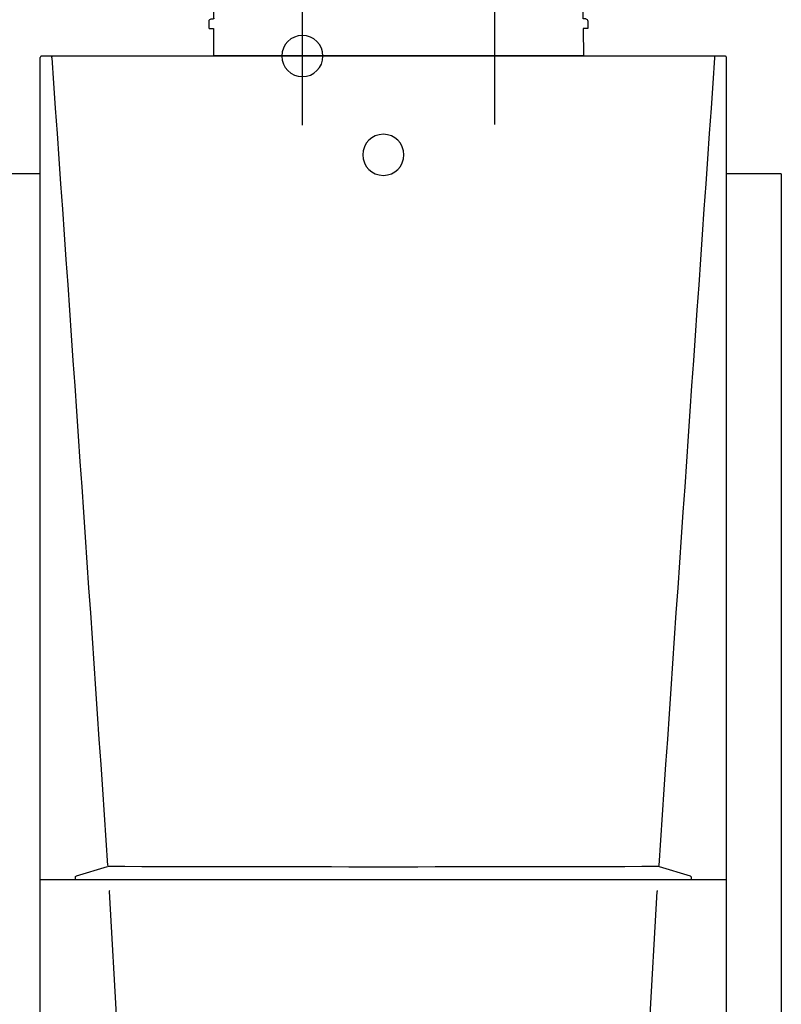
# Model space of a CAD drawing. Extents: x -156717 to 425753, y -51191 to 363295.
# Tile 79 of 256: x 69939 to 70494, y 114217 to 114934. Entities that reach past the tile are written whole.
import ezdxf
from ezdxf.lldxf.tags import DXFTag

# ---------------------------------------------------------------- set-up
doc = ezdxf.new("R2010")
doc.units = 0
doc.header["$LTSCALE"] = 50
doc.layers.get('0').update_dxf_attribs({"linetype": 'CONTINUOUS'})
doc.layers.add('Centermarks for blocks', color=1, linetype='HIDDEN2')
doc.layers.add('WL561---_CV-D', color=2, linetype='CONTINUOUS')
tags = doc.linetypes.add('CENTER2', pattern=[28.575, 19.05, -3.175, 3.175, -3.175]).pattern_tags.tags
tags[10:11] = [DXFTag(74, 4), DXFTag(75, 0), DXFTag(340, '0'), DXFTag(46, 1.0), DXFTag(50, 0.0), DXFTag(44, 0.0), DXFTag(45, 0.0)]
tags[8:9] = [DXFTag(74, 4), DXFTag(75, 0), DXFTag(340, '0'), DXFTag(46, 1.0), DXFTag(50, 0.0), DXFTag(44, 0.0), DXFTag(45, 0.0)]
tags[6:7] = [DXFTag(74, 4), DXFTag(75, 0), DXFTag(340, '0'), DXFTag(46, 1.0), DXFTag(50, 0.0), DXFTag(44, 0.0), DXFTag(45, 0.0)]
tags[4:5] = [DXFTag(74, 4), DXFTag(75, 0), DXFTag(340, '0'), DXFTag(46, 1.0), DXFTag(50, 0.0), DXFTag(44, 0.0), DXFTag(45, 0.0)]
tags = doc.linetypes.add('HIDDEN2', pattern=[0.1875, 0.125, -0.0625]).pattern_tags.tags
tags[6:7] = [DXFTag(74, 4), DXFTag(75, 0), DXFTag(340, '0'), DXFTag(46, 1.0), DXFTag(50, 0.0), DXFTag(44, 0.0), DXFTag(45, 0.0)]
tags[4:5] = [DXFTag(74, 4), DXFTag(75, 0), DXFTag(340, '0'), DXFTag(46, 1.0), DXFTag(50, 0.0), DXFTag(44, 0.0), DXFTag(45, 0.0)]

# ---------------------------------------------------------------- blocks, each defined once
blk = doc.blocks.new('FRAME FRONT DN65 3X')
at = {"linetype": 'Continuous'}
for p, q in [((-26, 1490), (-22, 1490)), ((-26, 1490), (-26, 0)), ((-22, 1490), (14, 1490)), ((514, 1490), (544, 1490))]:
    blk.add_line(p, q, dxfattribs=at)
at = {"layer": 'Centermarks for blocks', "linetype": 'HIDDEN2'}
blk.add_circle((264.01, 1503.79), 15, dxfattribs=at)
blk = doc.blocks.new('QUINTA PRO FRONT')
at = {"linetype": 'Continuous'}
for p, q in [((-248.99, 72.01), (248.99, 72.01)), ((-250.03, -677.11), (-249.99, 71.01)), ((-241.67, 70.77), (-241.67, 70.74)), ((241.65, 70.74), (241.65, 70.77)), ((-223.93, -525.81), (-201.22, -518.86)), ((201.22, -518.86), (223.93, -525.81)), ((250, -528.22), (-250.03, -528.22)), ((-224.27, -526.26), (-224.27, -527.83)), ((-223.94, -525.81), (-223.93, -525.81)), ((223.93, -525.81), (223.94, -525.81)), ((224.27, -527.83), (224.27, -526.26)), ((-199.64, -536.94), (-199.64, -536.99)), ((-191.72, -676.41), (-199.64, -536.99)), ((191.66, -676.41), (199.58, -536.99)), ((199.58, -536.99), (199.58, -536.94)), ((-249.03, -678.11), (-248.5, -678.11)), ((-248.5, -678.11), (-247.43, -677.98)), ((-247.43, -677.98), (247.41, -677.98)), ((248.47, -678.11), (247.41, -677.98)), ((249, -678.11), (248.47, -678.11))]:
    blk.add_line(p, q, dxfattribs=at)
for centre, radius, start, end in [((-192897.88, -13537.4), 193136.22, 3.8653, 4.0403392), ((188890.73, -13258.62), 189119.4, 175.9583744, 176.1371315), ((-223.82, -526.25), 0.451, 106.88127, 181.56174), ((-196.84, -537.27), 2.82, 157.85259, 173.2356), ((196.78, -537.27), 2.82, 6.76452, 22.14735)]:
    blk.add_arc(centre, radius, start, end, dxfattribs=at)
for centre, major_axis, ratio, start_param, end_param in [((-0.06, -498.07), (1204.49, 0), 0.017458, 4.544877, 4.879999), ((-249.03, -677.11), (0.707, 0.707), 0.999695, 2.356337, 3.926849), ((249, -677.11), (-0.707, 0.707), 0.999695, 2.356336, 3.926848)]:
    blk.add_ellipse(centre, major_axis=major_axis, ratio=ratio, start_param=start_param, end_param=end_param, dxfattribs=at)
for points, knots in [([(-249.99, 71.01), (-249.99, 71.14), (-249.97, 71.27), (-249.87, 71.51), (-249.79, 71.62), (-249.52, 71.9), (-249.26, 72.01), (-248.99, 72.01)], [0, 0, 0, 0, 0.25, 0.25, 0.5, 0.5, 1, 1, 1, 1]), ([(248.99, 72.01), (249.13, 72.01), (249.25, 71.98), (249.5, 71.88), (249.61, 71.81), (249.88, 71.53), (249.99, 71.27), (249.99, 71.01)], [0, 0, 0, 0, 0.25, 0.25, 0.5, 0.5, 1, 1, 1, 1]), ([(-241.67, 70.77), (-241.66, 70.89), (-241.65, 71.01), (-241.62, 71.24), (-241.59, 71.34), (-241.53, 71.51), (-241.5, 71.58), (-241.43, 71.67), (-241.39, 71.69), (-241.35, 71.7)], [0, 0, 0, 0, 0.25, 0.25, 0.5, 0.5, 0.75, 0.75, 1, 1, 1, 1]), ([(241.65, 70.77), (241.64, 70.89), (241.63, 71.01), (241.6, 71.24), (241.57, 71.34), (241.51, 71.51), (241.48, 71.58), (241.41, 71.67), (241.37, 71.69), (241.33, 71.7)], [0, 0, 0, 0, 0.25, 0.25, 0.5, 0.5, 0.75, 0.75, 1, 1, 1, 1]), ([(224.27, -526.26), (224.27, -526.24), (224.27, -526.17), (224.23, -526.04), (224.12, -525.9), (224.01, -525.83), (223.94, -525.81), (223.94, -525.81)], [0, 0, 0, 0, 0.089373, 0.372565, 0.653044, 0.961748, 1, 1, 1, 1])]:
    blk.add_open_spline(points, degree=3, knots=knots, dxfattribs=at)
blk.add_open_spline([(250, -677.11), (250, -2.03), (250, 33.78), (249.99, 71.01)], degree=3, dxfattribs=at)
at = {"layer": 'Centermarks for blocks', "linetype": 'HIDDEN2'}
for centre in [(59, 72.01), (0, 0), (200, -677.99)]:
    blk.add_circle(centre, 15, dxfattribs=at)
blk = doc.blocks.new('RGA EXC FRONT')
at = {"color": 1, "linetype": 'CENTER2'}
for p, q in [((-140, 134.89), (-140, -49.8)), ((0, -50.5), (0, 134.89))]:
    blk.add_line(p, q, dxfattribs=at)
for p, q in [((-195.95, 87.08), (-196, 78.4)), ((-191.5, 89.93), (-195.7, 87.51)), ((-88.75, 90), (-191.25, 90)), ((-84.3, 87.51), (-88.5, 89.93)), ((-84, 78.4), (-84.05, 87.08)), ((-55.95, 87.08), (-56, 78.4)), ((-51.5, 89.93), (-55.7, 87.51)), ((51.25, 90), (-51.25, 90)), ((55.7, 87.51), (51.5, 89.93)), ((56, 78.4), (55.95, 87.08)), ((-204.02, 75.43), (-204.43, 27.5)), ((-201.02, 78.4), (61.02, 78.4)), ((64.43, 27.5), (64.02, 75.43)), ((-207.95, 25.51), (-208, 20)), ((-206.45, 27), (-204.83, 27)), ((66.45, 27), (64.93, 27)), ((68, 20), (67.95, 25.51)), ((-208, 20), (-204.69, 20)), ((-204.69, 20), (-204.84, 0)), ((68, 20), (64.69, 20)), ((64.69, 20), (64.7, 0)), ((-204.84, 0.2), (64.7, 0.2))]:
    blk.add_line(p, q)
for centre, radius, start, end in [((-195.45, 87.07), 0.5, 120, 179.7), ((-191.25, 89.5), 0.5, 90, 120), ((-88.75, 89.5), 0.5, 60, 90), ((-84.55, 87.07), 0.5, 0.3, 60), ((-55.45, 87.07), 0.5, 120, 179.7), ((-51.25, 89.5), 0.5, 90, 120), ((51.25, 89.5), 0.5, 60, 90), ((55.45, 87.07), 0.5, 0.3, 60), ((-201.02, 75.4), 3, 90, 179.5), ((61.02, 75.4), 3, 0.5, 90), ((-206.45, 25.5), 1.5, 90, 179.5), ((-204.93, 27.5), 0.5, 270, 359.5), ((64.93, 27.5), 0.5, 180.5, 270), ((66.45, 25.5), 1.5, 0.5, 90)]:
    blk.add_arc(centre, radius, start, end)
at = {"layer": 'Centermarks for blocks'}
blk.add_circle((0, 0), 15, dxfattribs=at)
blk = doc.blocks.new('QUINTA PRO EXC FRONT')
for name, p in [('RGA EXC FRONT', (59, 72.01)), ('QUINTA PRO FRONT', (0, 0))]:
    blk.add_blockref(name, p)
blk = doc.blocks.new('RAYUU')
at = {"xscale": -1}
for name, p in [('QUINTA PRO EXC FRONT', (68991.48, 115389.29)), ('FRAME FRONT DN65 3X', (69255.49, 113885.5))]:
    blk.add_blockref(name, p, dxfattribs=at)

msp = doc.modelspace()

# ---------------------------------------------------------------- block references
at = {"layer": 'WL561---_CV-D'}
msp.add_blockref('RAYUU', (1212.57352, -553.51446), dxfattribs=at)

doc.saveas('drawing.dxf')
